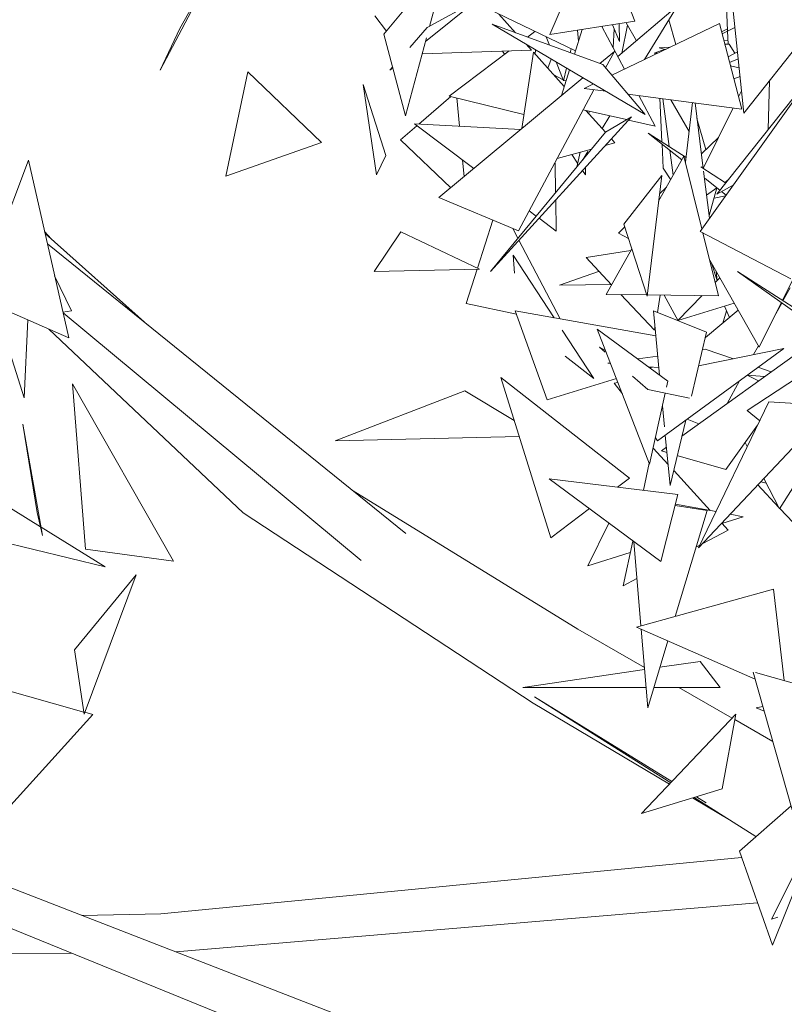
# Model space of a CAD drawing. Header units: metres. Extents: x -14.5 to 19.7, y -19.1 to 4.
# Tile 131 of 218: x 16.891 to 17.091, y 2.385 to 2.642. Entities that reach past the tile are written whole.
import ezdxf

# ---------------------------------------------------------------- set-up
doc = ezdxf.new("R2010")
doc.units = ezdxf.units.M
doc.layers.add('G-IMPT', color=7, linetype='Continuous', lineweight=5)
doc.layers.add('L-PLNT', color=7, linetype='Continuous', lineweight=5, true_color=0x005900)

# ---------------------------------------------------------------- blocks, each defined once
blk = doc.blocks.new('ÁRVORES ORNAMENTAIS - Pequeno e Médio Porte - Ipê-roxo-2976198-A')
at = {"layer": 'G-IMPT', "color": 253, "true_color": 0xaaaaaa}
for p, q in [((6.55479, 2.63847), (6.56723, 2.66732)), ((6.57705, 2.6419), (6.56723, 2.66732)), ((6.51147, 2.63851), (6.52614, 2.65623)), ((6.52339, 2.64059), (6.52737, 2.65535)), ((6.60088, 2.64925), (6.60126, 2.63943)), ((6.60556, 2.61788), (6.60219, 2.6498)), ((6.46277, 2.64772), (6.45296, 2.62909)), ((6.46234, 2.64744), (6.45817, 2.64004)), ((6.52232, 2.63659), (6.53561, 2.6473)), ((6.52276, 2.64025), (6.53561, 2.6473)), ((6.56155, 2.63419), (6.53633, 2.64626)), ((6.54147, 2.6438), (6.54589, 2.63892)), ((6.5882, 2.64596), (6.57262, 2.63269)), ((6.5882, 2.64596), (6.57956, 2.63193)), ((6.62696, 2.64508), (6.60556, 2.61788)), ((6.51214, 2.63931), (6.50911, 2.64337)), ((6.57705, 2.6419), (6.55479, 2.63847)), ((6.57102, 2.62782), (6.59916, 2.64134)), ((6.57298, 2.64127), (6.57307, 2.63666)), ((6.57473, 2.64154), (6.57747, 2.63682)), ((6.58592, 2.64226), (6.58775, 2.63586)), ((6.60499, 2.61896), (6.59916, 2.64134)), ((6.45817, 2.64004), (6.45296, 2.62909)), ((6.52276, 2.64025), (6.51822, 2.63506)), ((6.5797, 2.61755), (6.53973, 2.64117)), ((6.53973, 2.64117), (6.56867, 2.6306)), ((6.54898, 2.63779), (6.55094, 2.63927)), ((6.56331, 2.63978), (6.56127, 2.6333)), ((6.56208, 2.63959), (6.56233, 2.63669)), ((6.57436, 2.62943), (6.56839, 2.64056)), ((6.57118, 2.64099), (6.57307, 2.63666)), ((6.57165, 2.63993), (6.57136, 2.63503)), ((6.57368, 2.63359), (6.57508, 2.64092)), ((6.60124, 2.63997), (6.59971, 2.63919)), ((6.6032, 2.64025), (6.59985, 2.63866)), ((6.60126, 2.63933), (6.60139, 2.63595)), ((6.51147, 2.63851), (6.51709, 2.6172)), ((6.51709, 2.6172), (6.52258, 2.63756)), ((6.5539, 2.63786), (6.55475, 2.63568)), ((6.63119, 2.63799), (6.59845, 2.59673)), ((6.60136, 2.63679), (6.60032, 2.63687)), ((6.55001, 2.63437), (6.52146, 2.6334)), ((6.52853, 2.62235), (6.54419, 2.63417)), ((6.543, 2.63328), (6.54244, 2.63411)), ((6.55053, 2.63383), (6.54747, 2.61385)), ((6.5486, 2.63592), (6.55001, 2.63437)), ((6.55053, 2.63383), (6.55861, 2.62484)), ((6.551, 2.63332), (6.55112, 2.63444)), ((6.55112, 2.63444), (6.55101, 2.63331)), ((6.56042, 2.63474), (6.56017, 2.6337)), ((6.5679, 2.63088), (6.57168, 2.63404)), ((6.57168, 2.63404), (6.56939, 2.62975)), ((6.58205, 2.63354), (6.58492, 2.63459)), ((6.58205, 2.63354), (6.58292, 2.63354)), ((6.58343, 2.63496), (6.5862, 2.63511)), ((6.58343, 2.63496), (6.58504, 2.63456)), ((6.60057, 2.63591), (6.60171, 2.63597)), ((6.60143, 2.6326), (6.60386, 2.63395)), ((6.60171, 2.63597), (6.60315, 2.63355)), ((6.55426, 2.62968), (6.55518, 2.63204)), ((6.55648, 2.63127), (6.55842, 2.62634)), ((6.60406, 2.63213), (6.60181, 2.63117)), ((6.47594, 2.62869), (6.47013, 2.60144)), ((6.49516, 2.61018), (6.47594, 2.62869)), ((6.51374, 2.62993), (6.513, 2.62909)), ((6.513, 2.62909), (6.51379, 2.62973)), ((6.55998, 2.6292), (6.55789, 2.62254)), ((6.55921, 2.62966), (6.55842, 2.62634)), ((6.5797, 2.61755), (6.56867, 2.6306)), ((6.60203, 2.63029), (6.60431, 2.62972)), ((6.52584, 2.59581), (6.56343, 2.62716)), ((6.5583, 2.62664), (6.55586, 2.62791)), ((6.55905, 2.62625), (6.55847, 2.62655)), ((6.59409, 2.58696), (6.62244, 2.62669)), ((6.60455, 2.62746), (6.60292, 2.6269)), ((6.61185, 2.61362), (6.61224, 2.62637)), ((6.50605, 2.6254), (6.50957, 2.60177)), ((6.50605, 2.6254), (6.51201, 2.60686)), ((6.56634, 2.62403), (6.54663, 2.58714)), ((6.56381, 2.62436), (6.56622, 2.62552)), ((6.56942, 2.62363), (6.56381, 2.62436)), ((6.60494, 2.62377), (6.60415, 2.62217)), ((6.52891, 2.62225), (6.52062, 2.61504)), ((6.54804, 2.61753), (6.52853, 2.62235)), ((6.53048, 2.62186), (6.53118, 2.61449)), ((6.60499, 2.61896), (6.57521, 2.62287)), ((6.58237, 2.61451), (6.57809, 2.62249)), ((6.58355, 2.62177), (6.58412, 2.61038)), ((6.58431, 2.62167), (6.58603, 2.60915)), ((6.58641, 2.6214), (6.59121, 2.61312)), ((6.59027, 2.60505), (6.59208, 2.62065)), ((6.57488, 2.61619), (6.56351, 2.61874)), ((6.56425, 2.61858), (6.56935, 2.6129)), ((6.565, 2.61775), (6.56514, 2.61838)), ((6.59491, 2.60342), (6.59276, 2.62056)), ((6.60271, 2.61926), (6.59491, 2.60345)), ((6.57615, 2.61694), (6.53936, 2.57652)), ((6.57049, 2.61718), (6.56846, 2.61389)), ((6.57615, 2.61694), (6.5694, 2.61296)), ((6.58237, 2.61451), (6.57536, 2.61608)), ((6.59327, 2.61652), (6.5956, 2.60836)), ((6.5201, 2.61459), (6.51584, 2.61088)), ((6.53492, 2.60338), (6.51943, 2.6151)), ((6.54725, 2.61366), (6.51943, 2.6151)), ((6.53936, 2.57652), (6.5694, 2.61296)), ((6.51584, 2.61088), (6.52895, 2.5984)), ((6.5709, 2.61118), (6.57185, 2.61013)), ((6.58932, 2.60567), (6.58056, 2.61268)), ((6.58056, 2.61268), (6.59042, 2.60632)), ((6.59443, 2.60725), (6.59888, 2.61151)), ((6.49516, 2.61018), (6.47013, 2.60144)), ((6.55672, 2.60602), (6.56569, 2.60846)), ((6.56476, 2.60786), (6.56344, 2.60573)), ((6.56932, 2.60944), (6.57185, 2.61013)), ((6.58415, 2.60981), (6.58446, 2.60354)), ((6.58616, 2.6082), (6.58706, 2.60164)), ((6.40503, 2.56969), (6.41859, 2.60561)), ((6.41859, 2.60561), (6.42909, 2.55916)), ((6.50957, 2.60177), (6.51201, 2.60686)), ((6.53202, 2.60557), (6.53242, 2.6013)), ((6.56207, 2.6048), (6.56056, 2.60706)), ((6.56184, 2.60379), (6.56271, 2.60765)), ((6.58988, 2.60665), (6.58325, 2.59487)), ((6.59457, 2.58763), (6.58988, 2.60665)), ((6.55633, 2.5971), (6.55621, 2.60479)), ((6.5641, 2.60177), (6.56336, 2.60289)), ((6.5641, 2.60177), (6.5641, 2.60371)), ((6.58446, 2.60354), (6.5864, 2.60048)), ((6.59429, 2.60382), (6.60076, 2.59964)), ((6.59655, 2.5904), (6.595, 2.60269)), ((6.57419, 2.58884), (6.58407, 2.60161)), ((6.58407, 2.60161), (6.58023, 2.57005)), ((6.59925, 2.59773), (6.59539, 2.60082)), ((6.60134, 2.60037), (6.60053, 2.59979)), ((6.58348, 2.5968), (6.58532, 2.59855)), ((6.59849, 2.59834), (6.59579, 2.59641)), ((6.5985, 2.59833), (6.59646, 2.5911)), ((6.60273, 2.59907), (6.59845, 2.59673)), ((6.52584, 2.59581), (6.54663, 2.58714)), ((6.55649, 2.58705), (6.55636, 2.5952)), ((6.59775, 2.59567), (6.60075, 2.59628)), ((6.60086, 2.59644), (6.59967, 2.5974)), ((6.55129, 2.59099), (6.54944, 2.59239)), ((6.53995, 2.58993), (6.5359, 2.57738)), ((6.55649, 2.58705), (6.55202, 2.59043)), ((6.54649, 2.58517), (6.54513, 2.58777)), ((6.57273, 2.58653), (6.57442, 2.58814)), ((6.57419, 2.58884), (6.58023, 2.57005)), ((6.4228, 2.58699), (6.42454, 2.585)), ((6.44969, 2.56259), (6.42293, 2.58644)), ((6.51588, 2.58682), (6.50893, 2.57648)), ((6.51588, 2.58682), (6.53648, 2.57711)), ((6.55751, 2.5641), (6.54676, 2.58465)), ((6.57273, 2.58653), (6.57538, 2.58513)), ((6.59409, 2.58696), (6.6178, 2.57459)), ((6.5989, 2.57012), (6.59483, 2.58658)), ((6.42354, 2.58373), (6.51722, 2.50802)), ((6.56428, 2.58015), (6.57602, 2.58201)), ((6.57625, 2.58243), (6.56954, 2.57049)), ((6.54562, 2.57609), (6.54528, 2.58076)), ((6.55596, 2.56437), (6.54528, 2.58076)), ((6.57096, 2.57303), (6.56428, 2.58015)), ((6.5966, 2.57944), (6.60954, 2.55671)), ((6.62096, 2.57965), (6.61563, 2.56894)), ((6.50893, 2.57648), (6.53648, 2.57711)), ((6.53581, 2.5771), (6.53293, 2.56816)), ((6.59705, 2.57865), (6.59851, 2.5741)), ((6.42979, 2.56625), (6.42542, 2.5754)), ((6.55738, 2.57294), (6.56753, 2.57653)), ((6.59922, 2.57483), (6.59804, 2.57361)), ((6.59859, 2.57418), (6.5983, 2.57645)), ((6.62298, 2.56423), (6.60386, 2.57647)), ((6.60386, 2.57647), (6.64148, 2.54969)), ((6.57092, 2.57308), (6.55738, 2.57294)), ((6.61759, 2.57224), (6.61575, 2.56886)), ((6.40503, 2.56969), (6.42909, 2.55916)), ((6.58013, 2.57036), (6.56954, 2.57049)), ((6.58216, 2.56111), (6.5734, 2.57044)), ((6.5989, 2.57012), (6.58027, 2.57036)), ((6.58292, 2.5658), (6.58364, 2.57031)), ((6.58832, 2.56362), (6.58472, 2.5703)), ((6.59467, 2.57018), (6.58826, 2.56364)), ((6.41749, 2.54347), (6.40977, 2.56761)), ((6.54609, 2.5653), (6.53293, 2.56816)), ((6.58826, 2.56364), (6.603, 2.56819)), ((6.60043, 2.5674), (6.60177, 2.56447)), ((6.61531, 2.5683), (6.60954, 2.55671)), ((6.61541, 2.56824), (6.61389, 2.56543)), ((6.42979, 2.56625), (6.42758, 2.56585)), ((6.42762, 2.56569), (6.50552, 2.50096)), ((6.55411, 2.54293), (6.54578, 2.56618)), ((6.58252, 2.55967), (6.54578, 2.56618)), ((6.5958, 2.5606), (6.58189, 2.56621)), ((6.5835, 2.54942), (6.58189, 2.56621)), ((6.59547, 2.55924), (6.60405, 2.56636)), ((6.60096, 2.56625), (6.60001, 2.563)), ((6.41842, 2.56383), (6.41749, 2.54347)), ((6.47468, 2.51338), (6.42393, 2.56142)), ((6.58568, 2.54781), (6.5672, 2.56145)), ((6.5672, 2.56145), (6.58088, 2.52611)), ((6.58216, 2.56111), (6.5823, 2.56195)), ((6.56628, 2.54854), (6.55806, 2.56115)), ((6.62602, 2.55987), (6.58934, 2.53348)), ((6.5958, 2.5606), (6.59181, 2.54386)), ((6.56777, 2.55671), (6.56936, 2.55587)), ((6.56777, 2.55671), (6.56925, 2.55541)), ((6.61593, 2.55636), (6.583, 2.53224)), ((6.5937, 2.5518), (6.61593, 2.55636)), ((6.60934, 2.55707), (6.60808, 2.55475)), ((6.55887, 2.55432), (6.56628, 2.54854)), ((6.5778, 2.55363), (6.58302, 2.55439)), ((6.59473, 2.5561), (6.59542, 2.5562)), ((6.60278, 2.55366), (6.59542, 2.5562)), ((6.56999, 2.55249), (6.57064, 2.55258)), ((6.57069, 2.55243), (6.56999, 2.55249)), ((6.58331, 2.55135), (6.58057, 2.55159)), ((6.58098, 2.55128), (6.58166, 2.55149)), ((6.61265, 2.55026), (6.60921, 2.55144)), ((6.57563, 2.52247), (6.54199, 2.54878)), ((6.54199, 2.54878), (6.5551, 2.50685)), ((6.55411, 2.54293), (6.5722, 2.54855)), ((6.5764, 2.54916), (6.5804, 2.54566)), ((6.60935, 2.54788), (6.60636, 2.54935)), ((6.61091, 2.54901), (6.60641, 2.54939)), ((6.61958, 2.54876), (6.60643, 2.54015)), ((6.45651, 2.50072), (6.43008, 2.54715)), ((6.43008, 2.54715), (6.43346, 2.50393)), ((6.57166, 2.54727), (6.57261, 2.54747)), ((6.57166, 2.54727), (6.57378, 2.54447)), ((6.58568, 2.54781), (6.58533, 2.54623)), ((6.60435, 2.54788), (6.60114, 2.54198)), ((6.49872, 2.53226), (6.5326, 2.54529)), ((6.5455, 2.53756), (6.5326, 2.54529)), ((6.59131, 2.54335), (6.5804, 2.54566)), ((6.58499, 2.54469), (6.58088, 2.52611)), ((6.58479, 2.53585), (6.58426, 2.5414)), ((6.59369, 2.50423), (6.61205, 2.54242)), ((6.61909, 2.54196), (6.61205, 2.54242)), ((6.60966, 2.53746), (6.60643, 2.54015)), ((6.42229, 2.50751), (6.41709, 2.53655)), ((6.42087, 2.51344), (6.41709, 2.53655)), ((6.59032, 2.5376), (6.58626, 2.52056)), ((6.59074, 2.53791), (6.59374, 2.53665)), ((6.60082, 2.52475), (6.6091, 2.53628)), ((6.54683, 2.53332), (6.49872, 2.53226)), ((6.58626, 2.52056), (6.585, 2.5337)), ((6.58241, 2.53302), (6.583, 2.53224)), ((6.5853, 2.53058), (6.58396, 2.52962)), ((6.60641, 2.5307), (6.60585, 2.53176)), ((6.58182, 2.53032), (6.58573, 2.52604)), ((6.58543, 2.52919), (6.58396, 2.52962)), ((6.60082, 2.52475), (6.58837, 2.52834)), ((6.61827, 2.53033), (6.59369, 2.50423)), ((6.58079, 2.52635), (6.5793, 2.5193)), ((6.62259, 2.52674), (6.61486, 2.51448)), ((6.40047, 2.52294), (6.42175, 2.50973)), ((6.58728, 2.52434), (6.59674, 2.51399)), ((6.58383, 2.50065), (6.55465, 2.52228)), ((6.55465, 2.52228), (6.58827, 2.51822)), ((6.57563, 2.52247), (6.57254, 2.52012)), ((6.61469, 2.51481), (6.60918, 2.52068)), ((6.61137, 2.52117), (6.60995, 2.52149)), ((6.61486, 2.51448), (6.61076, 2.52235)), ((6.56217, 2.48294), (6.50342, 2.51917)), ((6.58383, 2.50065), (6.58827, 2.51822)), ((6.5959, 2.51399), (6.58754, 2.51535)), ((6.59825, 2.51371), (6.58763, 2.51568)), ((6.42229, 2.50751), (6.42087, 2.51344)), ((6.55044, 2.46361), (6.47468, 2.51338)), ((6.56515, 2.5145), (6.5551, 2.50685)), ((6.5959, 2.51399), (6.58758, 2.48631)), ((6.60535, 2.51239), (6.60197, 2.51302)), ((6.63189, 2.49648), (6.61491, 2.51457)), ((6.56475, 2.4995), (6.57025, 2.51071)), ((6.59976, 2.51068), (6.60143, 2.50885)), ((6.5998, 2.51063), (6.60535, 2.51239)), ((6.43866, 2.49924), (6.4029, 2.50795)), ((6.42191, 2.50964), (6.43866, 2.49924)), ((6.59466, 2.50526), (6.60143, 2.50885)), ((6.57648, 2.50602), (6.574, 2.4943)), ((6.57862, 2.48381), (6.57679, 2.50586)), ((6.59301, 2.50439), (6.59402, 2.50492)), ((6.45651, 2.50072), (6.43346, 2.50393)), ((6.56475, 2.4995), (6.57585, 2.50302)), ((6.4306, 2.47762), (6.44669, 2.49715)), ((6.44669, 2.49715), (6.43312, 2.46078)), ((6.574, 2.4943), (6.57759, 2.49621)), ((6.61325, 2.49347), (6.57748, 2.48349)), ((6.61325, 2.49347), (6.61607, 2.46952)), ((6.57952, 2.47295), (6.56217, 2.48294)), ((6.57748, 2.48349), (6.60848, 2.46992)), ((6.5804, 2.4624), (6.57869, 2.48297)), ((6.58566, 2.47991), (6.5804, 2.4624)), ((6.4306, 2.47762), (6.43312, 2.46078)), ((6.58359, 2.47301), (6.59415, 2.47456)), ((6.59936, 2.46773), (6.59415, 2.47456)), ((6.5478, 2.46777), (6.57957, 2.47242)), ((6.60795, 2.47178), (6.61816, 2.43574)), ((6.60853, 2.47162), (6.63256, 2.46492)), ((6.40728, 2.46858), (6.43304, 2.46132)), ((6.57995, 2.46775), (6.5478, 2.46777)), ((6.59936, 2.46773), (6.582, 2.46774)), ((6.60245, 2.45975), (6.58857, 2.46774)), ((6.58608, 2.44244), (6.55044, 2.46361)), ((6.58672, 2.44311), (6.55082, 2.4653)), ((6.58644, 2.44282), (6.55082, 2.4653)), ((6.43329, 2.46124), (6.43536, 2.46066)), ((6.6105, 2.46277), (6.60873, 2.4624)), ((6.61086, 2.46151), (6.60873, 2.4624)), ((6.40072, 2.42239), (6.43536, 2.46066)), ((6.60344, 2.4608), (6.57881, 2.43475)), ((6.59986, 2.44123), (6.60344, 2.4608)), ((6.61309, 2.45363), (6.60317, 2.45934)), ((6.59986, 2.44123), (6.57881, 2.43475)), ((6.60217, 2.43288), (6.59213, 2.43885)), ((6.60868, 2.42877), (6.59253, 2.43897)), ((6.59565, 2.43759), (6.59312, 2.43916)), ((6.49602, 2.37137), (6.3366, 2.43628)), ((6.60436, 2.42498), (6.61785, 2.43682)), ((6.50098, 2.38152), (6.37667, 2.42982)), ((6.60436, 2.42498), (6.61305, 2.40036)), ((6.61276, 2.40715), (6.62216, 2.42602)), ((6.45314, 2.40856), (6.60495, 2.42332)), ((6.62051, 2.41899), (6.61305, 2.40036)), ((6.45706, 2.39859), (6.60913, 2.41147)), ((6.45314, 2.40856), (6.43253, 2.40812)), ((6.61276, 2.40715), (6.61441, 2.40767)), ((6.42991, 2.39829), (6.39429, 2.39795))]:
    blk.add_line(p, q, dxfattribs=at)

msp = doc.modelspace()

# ---------------------------------------------------------------- block references
at = {"layer": 'L-PLNT', "color": 253, "true_color": 0xaaaaaa}
msp.add_blockref('ÁRVORES ORNAMENTAIS - Pequeno e Médio Porte - Ipê-roxo-2976198-A', (10.47483, 0), dxfattribs=at)

doc.saveas('drawing.dxf')
